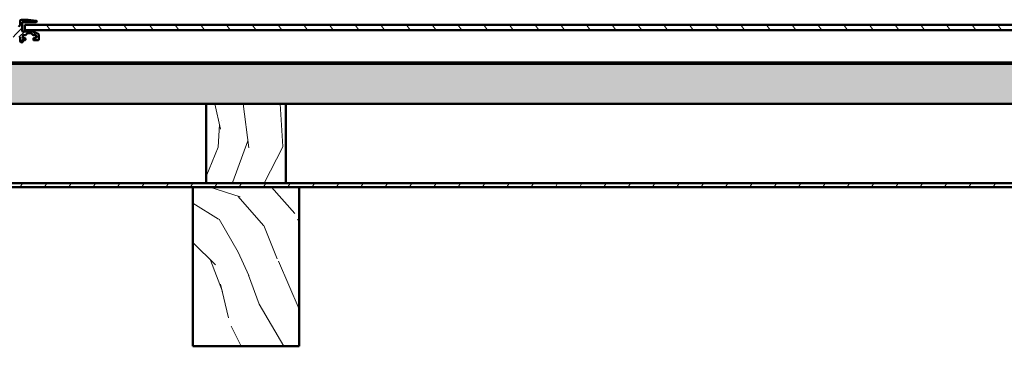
# Model space of a CAD drawing. Header units: millimetres. Extents: x 200 to 13555, y -185 to 8310.
# Tile 33 of 70: x 2473 to 3215, y 7434 to 7680. Entities that reach past the tile are written whole.
import ezdxf

# ---------------------------------------------------------------- set-up
doc = ezdxf.new("R2010")
doc.units = ezdxf.units.MM
doc.header["$LTSCALE"] = 10
doc.layers.add('Schraffur', color=7, linetype='Continuous', lineweight=18)
doc.layers.add('Sichtbare Kanten(DIN)', color=7, linetype='Continuous', lineweight=50)

msp = doc.modelspace()

# ---------------------------------------------------------------- hatches: boundary and pattern name
at = {"layer": 'Schraffur'}
h = msp.add_hatch(dxfattribs=at)
h.set_pattern_fill('ANSI31', color=256, scale=25.4, style=0)
h.set_pattern_definition([(45, (0, 0), (-2.245064, 2.245064), [])])
edge = h.paths.add_edge_path()
edge.add_ellipse((2476.74, 7665.17), major_axis=(0, -0.3), ratio=0.999883, start_angle=0, end_angle=90)
edge.add_line((2477.04, 7665.17), (2477.04, 7666.17))
edge.add_ellipse((2476.74, 7666.17), major_axis=(0, 0.3), ratio=0.999883, start_angle=270, end_angle=360)
edge.add_line((2476.74, 7666.47), (2475.29, 7666.47))
edge.add_ellipse((2475.29, 7666.77), major_axis=(0, 0.3), ratio=0.999883, start_angle=90, end_angle=180, ccw=False)
edge.add_line((2474.99, 7666.77), (2474.99, 7668.27))
edge.add_ellipse((2475.29, 7668.27), major_axis=(0, -0.3), ratio=0.999883, start_angle=180, end_angle=270, ccw=False)
edge.add_line((2475.29, 7668.57), (2476.91, 7668.57))
edge.add_ellipse((2476.91, 7668.87), major_axis=(0, -0.3), ratio=0.999883, start_angle=0, end_angle=47)
edge.add_line((2477.13, 7668.67), (2478.35, 7669.98))
edge.add_ellipse((2478.57, 7669.77), major_axis=(0, -0.3), ratio=0.999883, start_angle=180, end_angle=227, ccw=False)
edge.add_line((2478.57, 7670.07), (2481.51, 7670.07))
edge.add_ellipse((2481.51, 7669.77), major_axis=(0, -0.3), ratio=0.999883, start_angle=133, end_angle=180, ccw=False)
edge.add_line((2481.73, 7669.98), (2482.95, 7668.67))
edge.add_ellipse((2483.17, 7668.87), major_axis=(0, -0.3), ratio=0.999883, start_angle=313, end_angle=360)
edge.add_line((2483.17, 7668.57), (2484.79, 7668.57))
edge.add_ellipse((2484.79, 7668.27), major_axis=(0, -0.3), ratio=0.999883, start_angle=90, end_angle=180, ccw=False)
edge.add_line((2485.09, 7668.27), (2485.09, 7666.77))
edge.add_ellipse((2484.79, 7666.77), major_axis=(0, 0.3), ratio=0.999883, start_angle=180, end_angle=270, ccw=False)
edge.add_line((2484.79, 7666.47), (2483.34, 7666.47))
edge.add_ellipse((2483.34, 7666.17), major_axis=(0, 0.3), ratio=0.999883, start_angle=0, end_angle=90)
edge.add_line((2483.04, 7666.17), (2483.04, 7665.17))
edge.add_ellipse((2483.34, 7665.17), major_axis=(0, -0.3), ratio=0.999883, start_angle=270, end_angle=360)
edge.add_line((2483.34, 7664.87), (2486.54, 7664.87))
edge.add_ellipse((2486.54, 7665.37), major_axis=(0, -0.5), ratio=0.999883, start_angle=0, end_angle=90)
edge.add_line((2487.04, 7665.37), (2487.04, 7669.15))
edge.add_ellipse((2486.54, 7669.15), major_axis=(0, 0.5), ratio=0.999883, start_angle=270, end_angle=335)
edge.add_line((2486.75, 7669.61), (2482.74, 7671.48))
edge.add_ellipse((2482.31, 7670.57), major_axis=(0, 1), ratio=0.999883, start_angle=335, end_angle=360)
edge.add_line((2482.31, 7671.57), (2474.84, 7671.57))
edge.add_ellipse((2474.84, 7671.87), major_axis=(0, 0.3), ratio=0.999883, start_angle=90, end_angle=180, ccw=False)
edge.add_line((2474.54, 7671.87), (2474.54, 7678.27))
edge.add_ellipse((2474.84, 7678.27), major_axis=(0, -0.3), ratio=0.999883, start_angle=180, end_angle=270, ccw=False)
edge.add_line((2474.84, 7678.57), (2485.04, 7678.57))
edge.add_ellipse((2485.04, 7679.07), major_axis=(0, -0.5), ratio=0.999883, start_angle=0, end_angle=90)
edge.add_line((2485.54, 7679.07), (2485.54, 7679.31))
edge.add_ellipse((2485.24, 7679.31), major_axis=(0, 0.3), ratio=0.999883, start_angle=270, end_angle=353)
edge.add_line((2485.27, 7679.61), (2479.04, 7680.37))
edge.add_ellipse((2479, 7680.07), major_axis=(0, 0.3), ratio=0.999883, start_angle=353, end_angle=360)
edge.add_line((2479, 7680.37), (2474.04, 7680.37))
edge.add_ellipse((2474.04, 7679.37), major_axis=(0, 1), ratio=0.999883, start_angle=0, end_angle=90)
edge.add_line((2473.04, 7679.37), (2473.04, 7676.24))
edge.add_ellipse((2472.74, 7676.24), major_axis=(0, 0.3), ratio=0.999883, start_angle=193.34236, end_angle=270, ccw=False)
edge.add_ellipse((2473.04, 7674.97), major_axis=(0, 1), ratio=0.999883, start_angle=13.34236, end_angle=90)
edge.add_line((2472.04, 7674.97), (2472.04, 7671.61))
edge.add_ellipse((2469.79, 7671.61), major_axis=(0, 2.25), ratio=0.999883, start_angle=187.64687, end_angle=270, ccw=False)
edge.add_ellipse((2467.79, 7686.5), major_axis=(0, 17.28), ratio=0.999883, start_angle=172.35313, end_angle=187.64687, ccw=False)
edge.add_ellipse((2465.79, 7671.61), major_axis=(0, 2.25), ratio=0.999883, start_angle=90, end_angle=172.35313, ccw=False)
edge.add_line((2463.54, 7671.61), (2463.54, 7677.12))
edge.add_ellipse((2462.79, 7677.12), major_axis=(0, 0.75), ratio=0.999883, start_angle=270, end_angle=450)
edge.add_line((2462.04, 7677.12), (2462.04, 7671.61))
edge.add_ellipse((2459.79, 7671.61), major_axis=(0, 2.25), ratio=0.999883, start_angle=187.64687, end_angle=270, ccw=False)
edge.add_ellipse((2457.79, 7686.5), major_axis=(0, 17.28), ratio=0.999883, start_angle=172.35313, end_angle=187.64687, ccw=False)
edge.add_ellipse((2455.79, 7671.61), major_axis=(0, 2.25), ratio=0.999883, start_angle=90, end_angle=172.35313, ccw=False)
edge.add_line((2453.54, 7671.61), (2453.54, 7677.12))
edge.add_ellipse((2452.79, 7677.12), major_axis=(0, 0.75), ratio=0.999883, start_angle=270, end_angle=450)
edge.add_line((2452.04, 7677.12), (2452.04, 7664.27))
edge.add_ellipse((2453.04, 7664.27), major_axis=(0, -1), ratio=0.999883, start_angle=270, end_angle=450)
edge.add_line((2454.04, 7664.27), (2454.04, 7666.97))
edge.add_ellipse((2454.34, 7666.97), major_axis=(0, -0.3), ratio=0.999883, start_angle=180, end_angle=270, ccw=False)
edge.add_line((2454.34, 7667.27), (2460.75, 7667.27))
edge.add_ellipse((2460.75, 7667.57), major_axis=(0, -0.3), ratio=0.999883, start_angle=0, end_angle=30)
edge.add_line((2460.9, 7667.31), (2462.69, 7668.34))
edge.add_ellipse((2462.84, 7668.09), major_axis=(0, -0.3), ratio=0.999883, start_angle=150, end_angle=210, ccw=False)
edge.add_line((2462.99, 7668.34), (2464.78, 7667.31))
edge.add_ellipse((2464.93, 7667.57), major_axis=(0, -0.3), ratio=0.999883, start_angle=330, end_angle=360)
edge.add_line((2464.93, 7667.27), (2472.74, 7667.27))
edge.add_ellipse((2472.74, 7666.97), major_axis=(0, -0.3), ratio=0.999883, start_angle=90, end_angle=180, ccw=False)
edge.add_line((2473.04, 7666.97), (2473.04, 7664.27))
edge.add_ellipse((2474.04, 7664.27), major_axis=(0, -1), ratio=0.999883, start_angle=270, end_angle=360)
edge.add_line((2474.04, 7663.27), (2474.69, 7663.27))
edge.add_ellipse((2474.69, 7663.57), major_axis=(0, -0.3), ratio=0.999883, start_angle=0, end_angle=90)
edge.add_line((2474.99, 7663.57), (2474.99, 7664.57))
edge.add_ellipse((2475.29, 7664.57), major_axis=(0, -0.3), ratio=0.999883, start_angle=180, end_angle=270, ccw=False)
edge.add_line((2475.29, 7664.87), (2476.74, 7664.87))
h = msp.add_hatch(dxfattribs=at)
h.set_pattern_fill('ANSI31', color=256, scale=127, angle=80, style=0)
h.set_pattern_definition([(125, (0, 0), (-13.00404, -9.105526), [])])
h.paths.add_polyline_path([(4033.54, 7672.57), (4033.54, 7676.57), (2476.54, 7676.57), (2476.54, 7672.57)])
h = msp.add_hatch(dxfattribs=at)
h.set_pattern_fill('ANSI31', color=256, scale=127, angle=90.00021, style=0)
h.set_pattern_definition([(135.00021, (0, 0), (-11.22528, -11.225361), [])])
h.paths.add_polyline_path([(7399.54, 7646.95), (7399.54, 7647.95), (7368.83, 7647.95), (7368.06, 7647.95), (7299.71, 7647.95), (7298.94, 7647.95), (7298.48, 7647.95), (7297.71, 7647.95), (7249.36, 7647.95), (7248.59, 7647.95), (2439.48, 7647.95), (2438.71, 7647.95), (2390.36, 7647.95), (2389.59, 7647.95), (2389.13, 7647.95), (2388.36, 7647.95), (2320.01, 7647.95), (2319.24, 7647.95), (2288.54, 7647.95), (2288.54, 7646.95)])
h = msp.add_hatch(dxfattribs=at)
h.set_pattern_fill('WOOD', color=256, scale=191.161419, angle=45, style=0, pattern_type=2)
h.set_pattern_definition([(40.236, (-22.979, 22.979), (-1622.059693, -1351.69925), [23.019, -2278.8735]), (56.3099, (-5.407, 37.848), (405.51513, 675.85762), [29.242, -945.494]), (90, (10.81, 62.18), (-135.1716, 135.1716), [21.6274, -248.7163]), (91.8476, (10.814, 83.806), (-135.17061, 3919.9680786), [41.925, -4150.5732]), (57.9946, (9.462, 125.71), (-946.201179, -1486.886665), [25.5042, -2524.8982]), (45, (22.98, 147.34), (0, 270.343), [47.7904, -143.371]), (35.538, (56.772, 181.13), (-811.02639, -540.690855), [23.2557, -1139.5342]), (39.289, (-59.475, 59.475), (-1351.7233, -1081.362832), [19.2115, -1901.9376]), (45, (-44.6, 71.64), (0, 270.343), [28.6742, -162.4872]), (73.3008, (-24.331, 91.917), (675.856861, 2297.92012), [28.2246, -2794.2447]), (97.125, (-16.22, 118.951), (135.171067, -1216.54319), [43.5915, -2135.9803]), (84.2894, (-21.627, 162.206), (135.171614, 1486.886355), [27.1692, -2689.7367]), (51.3402, (-18.924, 189.24), (946.200334, 1216.5438), [34.621, -1696.42]), (33.111, (2.703, 216.274), (-2297.920462, -1486.870144), [37.1169, -3674.5621]), (38.29, (-101.379, 101.379), (1351.718886, 1081.368882), [32.7215, -3239.4405]), (48.3665, (-75.696, 121.654), (2027.569932, 2297.915776), [32.5536, -3222.8095]), (78.6901, (-54.07, 145.985), (-135.17126, -405.51454), [34.4622, -654.7795]), (92.4896, (-47.31, 179.778), (-135.173614, 2838.594139), [31.1188, -3080.7574]), (59.9314, (-48.662, 210.868), (1081.375448, 1892.405787), [29.6763, -2937.9407]), (45, (-33.8, 236.55), (0, 270.343), [22.9394, -168.222]), (32.005, (-17.572, 252.771), (1486.89327, 946.190798), [25.5042, -2524.8982]), (45, (41.9, 41.9), (0, 270.343), [0, -191.1614]), (268.152, (40.5515, 81.103), (135.1979764, 3919.967135), [41.925, -4150.5732]), (251.565, (-95.97, 174.37), (-0.0001, -270.34295), [17.098, -410.351]), (233.13, (-101.38, 158.15), (-675.859614, -946.199756), [27.0342, -1324.6817]), (201.801, (-117.6, 136.523), (-946.20301, -405.5075), [14.5585, -1441.2845]), (71.5651, (40.55, 81.1), (-0.00035, 270.34295), [21.3724, -406.0766]), (51.7098, (47.31, 101.379), (-1081.3736, -1351.715111), [32.7215, -3239.4405]), (34.875, (67.586, 127.061), (2703.4351825, 1892.3815334), [54.3719, -5382.8188]), (34.695, (-8.11, 8.11), (946.20333, 675.85574), [21.3724, -2115.8702]), (60.5241, (9.462, 20.276), (-1081.369994, -1892.396507), [35.7118, -3535.473]), (87.8789, (27.034, 51.365), (-135.171471, -3379.282917), [36.5214, -3615.608]), (79.6952, (28.386, 87.861), (405.51294, 2297.917993), [30.2253, -2992.307]), (54.4623, (33.793, 117.6), (540.68661, 811.02922), [34.8837, -1127.906]), (38.418, (54.0686, 145.985), (-2568.2611067, -2027.5705396), [50.0317, -4953.1453]), (36.87, (-41.903, 41.903), (-946.199756, -675.859614), [27.0342, -1324.6817]), (56.3099, (-20.276, 58.124), (405.51513, 675.85762), [29.242, -945.494]), (87.5104, (-4.055, 82.455), (-135.173614, -2838.594139), [31.1188, -3080.7574]), (90, (-2.7, 113.54), (-135.1716, 135.1716), [35.1446, -235.1993]), (62.354, (-2.703, 148.689), (-1216.541286, -2297.908857), [32.0446, -3172.4002]), (41.634, (12.165, 177.075), (-2297.898082, -2027.589985), [32.5536, -3222.8095]), (27.897, (36.496, 198.702), (1757.226429, 946.188096), [26.0008, -2574.084]), (36.254, (-75.696, 75.696), (1081.370083, 811.032443), [25.1433, -2489.1893]), (59.9314, (-55.42, 90.565), (1081.375448, 1892.405787), [29.6763, -2937.9407]), (77.0054, (-40.551, 116.248), (-270.342865, -1081.37266), [36.0683, -1767.3447]), (94.8991, (-32.441, 151.392), (270.342957, -3244.1094184), [47.4835, -4700.8696]), (60.9454, (-36.496, 198.702), (-405.514917, -675.85818), [27.8335, -1363.843]), (38.991, (-22.979, 223.033), (1486.880968, 1216.539186), [36.5214, -3615.608]), (21.801, (5.407, 246.012), (946.20301, 405.5075), [14.5585, -1441.2845]), (35.538, (-116.248, 116.248), (-811.02639, -540.690855), [23.2557, -1139.5342]), (55.008, (-97.324, 129.765), (1216.544385, 1757.231934), [32.9996, -3266.9678]), (82.4054, (-78.3995, 156.799), (405.5134296, 3108.954545), [40.9103, -4050.1179]), (74.0546, (62.179, 62.179), (405.514497, 1486.886393), [19.6812, -1948.451]), (55.7843, (67.586, 81.103), (-1757.23487, -2568.266608), [40.8657, -4045.702]), (37.875, (90.565, 114.896), (-1081.3721, -811.029496), [46.2358, -1494.9568])])
h.paths.add_polyline_path([(2288.54, 7616.95), (2613.34, 7616.95), (2673.34, 7616.95), (3240.54, 7616.95), (3300.54, 7616.95), (3867.74, 7616.95), (3927.74, 7616.95), (4494.94, 7616.95), (4554.94, 7616.95), (5122.14, 7616.95), (5182.14, 7616.95), (5749.34, 7616.95), (5809.34, 7616.95), (6376.54, 7616.95), (6436.54, 7616.95), (7003.74, 7616.95), (7063.74, 7616.95), (7399.54, 7616.95), (7399.54, 7646.95), (2288.54, 7646.95)])
h = msp.add_hatch(dxfattribs=at)
h.set_pattern_fill('WOOD', color=256, scale=191.161419, angle=59.99998, style=0, pattern_type=2)
h.set_pattern_definition([(55.23598, (-28.144, 16.249), (-1216.94451, -1725.460685), [23.019, -2278.8735]), (71.3099, (-15.02, 35.16), (216.77301, 757.78328), [29.242, -945.494]), (105, (-5.65, 62.86), (-165.5507, 95.5808), [21.6274, -248.7163]), (106.84758, (-11.245, 83.7495), (-1145.125723, 3751.414121), [41.925, -4150.5732]), (72.99458, (-23.396, 123.875), (-529.12622, -1681.11691), [25.5042, -2524.8982]), (60, (-15.94, 148.26), (-69.97, 261.1314), [47.7904, -143.371]), (50.538, (7.958, 189.652), (-643.45053, -732.17609), [23.2557, -1139.5342]), (54.28898, (-72.842, 42.056), (-1025.78769, -1394.367623), [19.2115, -1901.9376]), (60, (-61.63, 57.65), (-69.97, 261.1314), [28.674, -162.487]), (88.30078, (-47.292, 82.487), (58.083035, 2394.544995), [28.2246, -2794.2447]), (112.12498, (-46.455, 110.7), (445.42933, -1140.105812), [43.5915, -2135.9803]), (99.28938, (-62.872, 151.081), (-254.268183, 1471.207018), [27.1692, -2689.7367]), (66.34018, (-67.258, 177.894), (599.095185, 1419.98551), [34.621, -1696.42]), (48.11098, (-53.365, 209.605), (-1834.791198, -2030.95114), [37.117, -3674.562]), (53.28998, (-124.163, 71.686), (1025.781861, 1394.372324), [32.7215, -3239.4405]), (63.36648, (-104.603, 97.918), (1363.73886, 2744.38938), [32.5536, -3222.8095]), (93.6901, (-90.01, 127.017), (-25.6107, -426.68185), [34.462, -654.7795]), (107.48958, (-92.228, 161.408), (-865.248859, 2706.886219), [31.1188, -3080.7574]), (74.93138, (-101.58, 191.088), (554.738632, 2107.80397), [29.6763, -2937.9407]), (60, (-93.87, 219.74), (-69.97, 261.1314), [22.9394, -168.222]), (47.00498, (-82.395, 239.61), (1191.336916, 1298.785963), [25.5042, -2524.8982]), (60, (29.63, 51.32), (-69.97, 261.1314), [0, -191.1614]), (283.15198, (18.179, 88.835), (-883.969452, 3821.389648), [41.925, -4150.5732]), (266.565, (-137.83, 143.59), (69.9697, -261.1313), [17.098, -410.351]), (248.12998, (-138.857, 126.523), (-407.93616, -1088.88396), [27.0342, -1324.6817]), (216.80098, (-148.927, 101.434), (-809.00911, -636.58521), [14.5585, -1441.2845]), (86.5651, (18.18, 88.835), (-69.9701, 261.1312), [21.3724, -406.0766]), (66.70978, (19.459, 110.169), (-694.677689, -1585.536349), [32.7215, -3239.4405]), (49.87498, (32.397, 140.224), (2121.534461, 2527.599886), [54.3719, -5382.8188]), (49.69498, (-9.933, 5.735), (739.038244, 897.72167), [21.3724, -2115.87]), (75.52408, (3.892, 22.034), (-554.735765, -2107.793593), [35.7118, -3535.473]), (102.87888, (12.819, 56.612), (744.055884, -3299.121884), [36.5214, -3615.608]), (94.69518, (4.679, 92.215), (-203.048618, 2324.572887), [30.2253, -2992.307]), (69.4623, (2.205, 122.338), (312.35371, 923.33394), [34.8837, -1127.906]), (53.41798, (14.4426, 155.005), (-1955.976878, -2623.1968775), [50.0317, -4953.1453]), (51.86998, (-51.32, 29.63), (-739.03379, -897.72449), [27.0342, -1324.6817]), (71.3099, (-34.63, 50.896), (216.77301, 757.78328), [29.242, -945.494]), (102.51038, (-25.258, 78.596), (604.113463, -2776.857129), [31.1188, -3080.7574]), (105, (-32, 108.98), (-165.5507, 95.5808), [35.1446, -235.1993]), (77.35398, (-41.095, 142.923), (-580.347054, -2534.47334), [32.0446, -3172.4002]), (56.63398, (-34.079, 174.19), (-1694.82119, -2553.240662), [32.5536, -3222.8095]), (42.89698, (-16.175, 201.377), (1452.459422, 1368.750622), [26.0008, -2574.084]), (51.25398, (-92.708, 53.525), (834.61306, 1063.27603), [25.1433, -2489.1893]), (74.93138, (-76.972, 73.135), (554.738632, 2107.80397), [29.6763, -2937.9407]), (92.00538, (-69.257, 101.791), (18.748253, -1114.49567), [36.0683, -1767.3447]), (109.89908, (-70.519, 137.837), (1100.767358, -3063.5995914), [47.4835, -4700.8696]), (75.94538, (-86.68, 182.486), (-216.77266, -757.78377), [27.8335, -1363.843]), (53.99098, (-79.921, 209.486), (1121.353822, 1559.919296), [36.5214, -3615.608]), (36.80098, (-58.45, 239.03), (809.00911, 636.58521), [14.5585, -1441.2845]), (50.538, (-142.374, 82.2), (-643.45053, -732.17609), [23.2557, -1139.5342]), (70.00798, (-127.593, 100.154), (720.287329, 2012.220285), [32.9996, -3266.9678]), (97.40538, (-116.311, 131.165), (-412.959547, 3107.974247), [40.9103, -4050.118]), (89.05458, (43.967, 76.153), (6.863007, 1541.17684), [19.6812, -1948.451]), (70.78428, (44.292, 95.832), (-1032.643371, -2935.560496), [40.8657, -4045.702]), (52.87498, (57.742, 134.42), (-834.615774, -1063.27371), [46.236, -1494.957])])
h.paths.add_polyline_path([(2673.34, 7556.95), (2673.34, 7616.95), (2613.34, 7616.95), (2613.34, 7556.95)])
h = msp.add_hatch(dxfattribs=at)
h.set_pattern_fill('ANSI31', color=256, scale=127, angle=14.99998, style=0)
h.set_pattern_definition([(59.99998, (0, 0), (-13.74815, 7.937505), [])])
h.paths.add_polyline_path([(7974.54, 7553.95), (7974.54, 7556.95), (7690.94, 7556.95), (7630.94, 7556.95), (7063.74, 7556.95), (7003.74, 7556.95), (6436.54, 7556.95), (6376.54, 7556.95), (5809.34, 7556.95), (5749.34, 7556.95), (5182.14, 7556.95), (5122.14, 7556.95), (4554.94, 7556.95), (4494.94, 7556.95), (3927.74, 7556.95), (3867.74, 7556.95), (3300.54, 7556.95), (3240.54, 7556.95), (2673.34, 7556.95), (2613.34, 7556.95), (2046.14, 7556.95), (1986.14, 7556.95), (1702.54, 7556.95), (1702.54, 7553.95), (1976.14, 7553.95), (2056.14, 7553.95), (2603.34, 7553.95), (2683.34, 7553.95), (3230.54, 7553.95), (3310.54, 7553.95), (3857.74, 7553.95), (3937.74, 7553.95), (4484.94, 7553.95), (4564.94, 7553.95), (5112.14, 7553.95), (5192.14, 7553.95), (5739.34, 7553.95), (5819.34, 7553.95), (6366.54, 7553.95), (6446.54, 7553.95), (6993.74, 7553.95), (7073.74, 7553.95), (7620.94, 7553.95), (7700.94, 7553.95)])
h = msp.add_hatch(dxfattribs=at)
h.set_pattern_fill('WOOD', color=256, scale=191.161419, angle=120.00018, style=0, pattern_type=2)
h.set_pattern_definition([(115.23618, (-28.144, -16.249), (885.827142, -1916.632148), [23.019, -2278.8735]), (131.3101, (-37.958, 4.573), (-547.87502, 566.62069), [29.242, -945.494]), (165.0002, (-57.26, 26.54), (-165.5504, -95.5812), [21.6274, -248.7163]), (166.84778, (-78.152, 32.136), (-3821.385839, 883.985915), [41.925, -4150.5732]), (132.99478, (-118.977, 41.675), (1191.33132, -1298.791095), [25.5042, -2524.8982]), (120.0002, (-136.37, 60.33), (-261.1316, 69.969), [47.7904, -143.371]), (110.53818, (-160.265, 101.717), (312.36101, -923.33147), [23.2557, -1139.5342]), (114.28918, (-72.842, -42.056), (694.669407, -1585.539613), [19.2115, -1901.9376]), (120.0002, (-80.74, -24.54), (-261.1316, 69.969), [28.674, -162.487]), (148.30098, (-95.082, 0.288), (-2044.699581, 1247.56683), [28.2246, -2794.2447]), (172.12518, (-119.096, 15.119), (1210.075896, -184.29562), [43.5915, -2135.9803]), (159.28958, (-162.276, 21.091), (-1401.23852, 515.39597), [27.1692, -2689.7367]), (126.34038, (-187.69, 30.7), (-930.20017, 1228.821197), [34.621, -1696.42]), (108.11118, (-208.206, 58.587), (841.468665, -2604.448456), [37.117, -3674.562]), (113.29018, (-124.163, -71.686), (-694.676392, 1585.536917), [32.7215, -3239.4405]), (123.36668, (-137.101, -41.631), (-1694.850297, 2553.221341), [32.5536, -3222.8095]), (153.6903, (-155.005, -14.443), (356.7128, -235.5192), [34.462, -654.7795]), (167.48978, (-185.897, 0.831), (-2776.858744, 604.10604), [31.1188, -3080.7574]), (134.93158, (-216.277, 7.572), (-1548.04776, 1534.314394), [29.6763, -2937.9407]), (120.0002, (-237.24, 28.58), (-261.1316, 69.969), [22.9394, -168.222]), (107.00518, (-248.706, 48.448), (-529.118978, 1681.11919), [25.5042, -2524.8982]), (120.0002, (-29.63, 51.32), (-261.1316, 69.969), [0, -191.1614]), (343.15218, (-67.844, 60.1605), (-3751.409188, 1145.141885), [41.925, -4150.5732]), (326.5652, (-193.27, -47.57), (261.1314, -69.9692), [17.098, -410.351]), (308.13018, (-179, -56.992), (739.03619, -897.72251), [27.0342, -1324.6817]), (276.80118, (-162.308, -78.258), (146.79793, -1018.91454), [14.5585, -1441.2845]), (146.5653, (-67.84, 60.16), (-261.1315, 69.9688), [21.3724, -406.0766]), (126.70998, (-85.68, 71.936), (1025.780721, -1394.373162), [32.7215, -3239.4405]), (109.87518, (-105.2396, 98.1684), (-1128.2091764, 3101.0987904), [54.3719, -5382.8188]), (109.69518, (-9.933, -5.735), (-407.934405, 1088.88532), [21.3724, -2115.87]), (135.52428, (-17.136, 14.387), (1548.040207, -1534.306723), [35.7118, -3535.473]), (162.87908, (-42.618, 39.407), (3229.15477, -1005.178508), [36.5214, -3615.608]), (154.69538, (-77.521, 50.159), (-2114.666884, 986.433889), [30.2253, -2992.307]), (129.46248, (-104.846, 63.078), (-643.45632, 732.171), [34.8837, -1127.906]), (113.41818, (-127.017, 90.01), (1293.7770615, -3005.519642), [50.0317, -4953.1453]), (111.87018, (-51.32, -29.63), (407.93907, -1088.88287), [27.0342, -1324.6817]), (131.3101, (-61.39, -4.54), (-547.87502, 566.62069), [29.242, -945.494]), (162.51058, (-80.695, 17.424), (2706.888532, -865.241623), [31.1188, -3080.7574]), (165.0002, (-110.37, 26.78), (-165.5504, -95.5812), [35.1446, -235.1993]), (137.35418, (-144.322, 35.872), (1904.750875, -1769.825393), [32.0446, -3172.4002]), (116.63418, (-167.893, 57.581), (1363.770145, -2744.373833), [32.5536, -3222.8095]), (102.89718, (-182.486, 86.68), (-459.149798, 1942.240484), [26.0008, -2574.084]), (111.25418, (-92.708, -53.525), (-503.52185, 1254.432392), [25.1433, -2489.1893]), (134.93158, (-101.823, -30.092), (-1548.04776, 1534.314394), [29.6763, -2937.9407]), (152.00558, (-122.782, -9.083), (974.557556, -541.00801), [36.0683, -1767.3447]), (169.89928, (-154.63, 7.847), (3203.540747, -578.496252), [47.4835, -4700.8696]), (135.94558, (-201.378, 16.175), (547.87562, -566.62062), [27.8335, -1363.843]), (113.99118, (-221.381, 35.528), (-790.258866, 1751.077819), [36.5214, -3615.608]), (96.80118, (-236.23, 68.895), (-146.79793, 1018.91454), [14.5585, -1441.2845]), (110.53818, (-142.373, -82.2), (312.36101, -923.33147), [23.2557, -1139.5342]), (130.00818, (-150.532, -60.422), (-1382.495841, 1629.8925), [32.9996, -3266.9678]), (157.40558, (-171.747, -35.146), (-2898.068551, 1196.34367), [40.9103, -4050.118]), (149.05478, (-43.967, 76.153), (-1331.26947, 776.527367), [19.6812, -1948.451]), (130.78448, (-60.847, 86.274), (2025.956425, -2362.068653), [40.8657, -4045.702]), (112.87518, (-87.541, 117.216), (503.51848, -1254.43358), [46.236, -1494.957])])
h.paths.add_polyline_path([(2603.34, 7553.95), (2603.34, 7433.95), (2683.34, 7433.95), (2683.34, 7553.95)])

# ---------------------------------------------------------------- linework, layer by layer
at = {"layer": 'Sichtbare Kanten(DIN)'}
for p, q in [((2473.04, 7679.37), (2473.04, 7676.24)), ((2479, 7680.37), (2474.04, 7680.37)), ((2474.54, 7671.87), (2474.54, 7678.27)), ((2485.04, 7678.57), (2474.84, 7678.57)), ((2474.84, 7678.57), (2485.04, 7678.57)), ((4033.54, 7676.57), (2476.54, 7676.57)), ((2476.54, 7676.57), (2476.54, 7672.57)), ((2485.27, 7679.61), (2479.04, 7680.37)), ((2485.54, 7679.07), (2485.54, 7679.31)), ((2485.54, 7679.07), (2485.54, 7679.07)), ((2473.04, 7666.97), (2473.04, 7664.27)), ((2482.31, 7671.57), (2474.84, 7671.57)), ((2474.99, 7666.77), (2474.99, 7668.27)), ((2476.91, 7668.57), (2475.29, 7668.57)), ((2475.29, 7668.57), (2476.91, 7668.57)), ((2476.74, 7666.47), (2475.29, 7666.47)), ((4033.54, 7672.57), (2476.54, 7672.57)), ((2476.54, 7672.57), (4033.54, 7672.57)), ((2476.54, 7672.57), (2476.54, 7672.57)), ((2477.13, 7668.67), (2478.35, 7669.98)), ((2478.35, 7669.97), (2477.13, 7668.67)), ((2481.51, 7670.07), (2478.57, 7670.07)), ((2478.57, 7670.07), (2481.51, 7670.07)), ((2481.73, 7669.98), (2482.95, 7668.67)), ((2482.95, 7668.67), (2481.73, 7669.97)), ((2486.75, 7669.61), (2482.74, 7671.48)), ((2484.79, 7668.57), (2483.17, 7668.57)), ((2483.17, 7668.57), (2484.79, 7668.57)), ((2484.79, 7666.47), (2483.34, 7666.47)), ((2485.09, 7668.27), (2485.09, 7666.77)), ((2487.04, 7665.37), (2487.04, 7669.15)), ((2473.04, 7664.27), (2473.04, 7664.27)), ((2474.69, 7663.27), (2474.04, 7663.27)), ((2474.04, 7663.27), (2474.69, 7663.27)), ((2474.99, 7663.57), (2474.99, 7664.57)), ((2474.99, 7663.57), (2474.99, 7663.57)), ((2476.74, 7664.87), (2475.29, 7664.87)), ((2475.29, 7664.87), (2476.74, 7664.87)), ((2477.04, 7665.17), (2477.04, 7666.17)), ((2477.04, 7665.17), (2477.04, 7665.17)), ((2483.04, 7666.17), (2483.04, 7665.17)), ((2483.04, 7665.17), (2483.04, 7665.17)), ((2486.54, 7664.87), (2483.34, 7664.87)), ((2483.34, 7664.87), (2486.54, 7664.87)), ((2487.04, 7665.37), (2487.04, 7665.37)), ((7399.54, 7647.95), (2288.54, 7647.95)), ((7399.54, 7646.95), (2288.54, 7646.95)), ((2288.54, 7646.95), (7399.54, 7646.95)), ((2288.54, 7616.95), (7399.54, 7616.95)), ((2673.34, 7616.95), (2613.34, 7616.95)), ((2613.34, 7616.95), (2613.34, 7556.95)), ((2673.34, 7556.95), (2673.34, 7616.95)), ((7974.54, 7556.95), (1702.54, 7556.95)), ((2613.34, 7556.95), (2673.34, 7556.95)), ((1702.54, 7553.95), (7974.54, 7553.95)), ((2603.34, 7553.95), (2603.34, 7433.95)), ((2683.34, 7553.95), (2603.34, 7553.95)), ((2683.34, 7433.95), (2683.34, 7553.95)), ((2603.34, 7433.95), (2683.34, 7433.95))]:
    msp.add_line(p, q, dxfattribs=at)
for centre, major_axis, start_param, end_param in [((2473.04, 7674.97), (0, 1), 0.232868, 1.570796), ((2472.74, 7676.24), (0, 0.3), 3.374461, 4.712389), ((2474.04, 7679.37), (0, 1), 0, 1.570796), ((2474.84, 7678.27), (0, -0.3), 3.141593, 4.712389), ((2474.84, 7678.27), (0, -0.3), 3.141593, 4.712389), ((2479, 7680.07), (0, 0.3), 6.161012, 6.283185), ((2485.04, 7679.07), (0, -0.5), 0, 1.570796), ((2485.04, 7679.07), (0, -0.5), 0, 1.570796), ((2485.24, 7679.31), (0, 0.3), 4.712389, 6.161012), ((2472.74, 7666.97), (0, -0.3), 1.570796, 3.141593), ((2472.74, 7666.97), (0, -0.3), 1.570796, 3.141593), ((2474.84, 7671.87), (0, 0.3), 1.570796, 3.141593), ((2475.29, 7668.27), (0, -0.3), 3.141593, 4.712389), ((2475.29, 7668.27), (0, -0.3), 3.141593, 4.712389), ((2475.29, 7666.77), (0, 0.3), 1.570796, 3.141593), ((2476.74, 7666.17), (0, 0.3), 4.712389, 6.283185), ((2476.91, 7668.87), (0, -0.3), 0, 0.820305), ((2476.91, 7668.87), (0, -0.3), 0, 0.820305), ((2478.57, 7669.77), (0, -0.3), 3.141593, 3.961897), ((2478.57, 7669.77), (0, -0.3), 3.141593, 3.961897), ((2481.51, 7669.77), (0, -0.3), 2.321288, 3.141593), ((2481.51, 7669.77), (0, -0.3), 2.321288, 3.141593), ((2482.31, 7670.57), (0, 1), 5.846853, 6.283185), ((2483.17, 7668.87), (0, -0.3), 5.462881, 6.283185), ((2483.17, 7668.87), (0, -0.3), 5.462881, 6.283185), ((2483.34, 7666.17), (0, 0.3), 0, 1.570796), ((2484.79, 7668.27), (0, -0.3), 1.570796, 3.141593), ((2484.79, 7668.27), (0, -0.3), 1.570796, 3.141593), ((2484.79, 7666.77), (0, 0.3), 3.141593, 4.712389), ((2486.54, 7669.15), (0, 0.5), 4.712389, 5.846853), ((2474.04, 7664.27), (0, -1), 4.712389, 6.283185), ((2474.04, 7664.27), (0, -1), 4.712389, 6.283185), ((2474.69, 7663.57), (0, -0.3), 0, 1.570796), ((2474.69, 7663.57), (0, -0.3), 0, 1.570796), ((2475.29, 7664.57), (0, -0.3), 3.141593, 4.712389), ((2475.29, 7664.57), (0, -0.3), 3.141593, 4.712389), ((2476.74, 7665.17), (0, -0.3), 0, 1.570796), ((2476.74, 7665.17), (0, -0.3), 0, 1.570796), ((2483.34, 7665.17), (0, -0.3), 4.712389, 6.283185), ((2483.34, 7665.17), (0, -0.3), 4.712389, 6.283185), ((2486.54, 7665.37), (0, -0.5), 0, 1.570796), ((2486.54, 7665.37), (0, -0.5), 0, 1.570796)]:
    msp.add_ellipse(centre, major_axis=major_axis, ratio=0.999883, start_param=start_param, end_param=end_param, dxfattribs=at)

doc.saveas('drawing.dxf')
